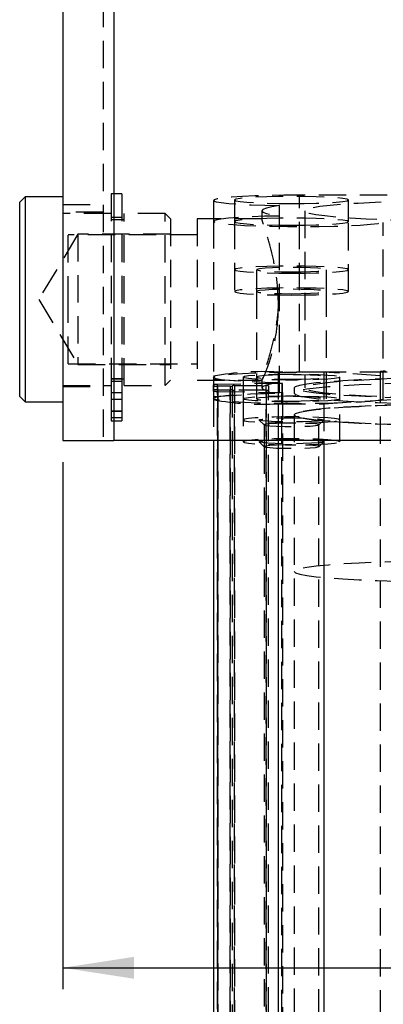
# Model space of a CAD drawing. Extents: x 121 to 968, y 26 to 742.
# Tile 8 of 12: x 857 to 891, y 478 to 570. Entities that reach past the tile are written whole.
import ezdxf

# ---------------------------------------------------------------- set-up
doc = ezdxf.new("R2010")
doc.units = 0
doc.header["$LTSCALE"] = 2
doc.linetypes.add('HIDDEN', pattern=[1.905, 1.27, -0.635])
doc.layers.get('0').update_dxf_attribs({"linetype": 'CONTINUOUS'})
doc.layers.add('FORMATO', color=179, linetype='CONTINUOUS')
doc.styles.add('SLDTEXTSTYLE0', font='TXT', dxfattribs={"width": 0.75})
doc.dimstyles.new('SLDDIMSTYLE3', dxfattribs={"dimtxt": 7, "dimasz": 6.604, "dimexe": 0, "dimexo": 0.0625, "dimgap": 1.75, "dimtad": 1, "dimdec": 3, "dimrnd": 1e-09, "dimzin": 12, "dimtxsty": 'SLDTEXTSTYLE0', "dimsah": 1, "dimcen": 0.09, "dimazin": 3, "dimtfac": 1, "dimtdec": 3, "dimtofl": 0, "dimtmove": 0, "dimatfit": 3, "dimtolj": 1, "dimtzin": 12})

# ---------------------------------------------------------------- blocks, each defined once
blk = doc.blocks.new('_D_8')
at = {"layer": 'FORMATO'}
for p, q in [((861.181, 528.848), (861.181, 479.817)), ((936.181, 528.848), (936.181, 479.817)), ((861.181, 481.817), (936.181, 481.817)), ((936.181, 481.817), (953.435, 481.817))]:
    blk.add_line(p, q, dxfattribs=at)
for points in [[(861.181, 481.817), (867.785, 480.801), (867.785, 482.833)], [(936.181, 481.817), (929.577, 482.833), (929.577, 480.801)]]:
    blk.add_solid(points, dxfattribs=at)
at = {"layer": 'FORMATO', "insert": (943.091, 490.84), "char_height": 7, "attachment_point": 1, "style": 'SLDTEXTSTYLE0'}
blk.add_mtext('75', dxfattribs=at)

msp = doc.modelspace()

# ---------------------------------------------------------------- linework, layer by layer
at = {"color": 7, "linetype": 'CONTINUOUS'}
for p, q in [((861.180785, 621.347991), (861.180785, 530.847986)), ((865.930787, 621.347991), (865.930787, 530.847986)), ((857.680785, 553.496537), (857.180788, 552.996543)), ((861.180785, 553.496537), (857.680785, 553.496537)), ((857.680785, 553.496537), (857.680785, 534.446542)), ((857.180788, 534.946536), (857.180788, 552.996543)), ((857.180788, 534.946536), (857.680785, 534.446542)), ((857.680785, 534.446542), (861.180785, 534.446542)), ((861.180785, 530.847986), (865.930787, 530.847986)), ((931.430785, 530.847986), (865.930787, 530.847986)), ((875.180787, 530.847986), (875.180787, 430.84832)), ((885.433835, 530.847986), (885.433835, 430.473928))]:
    msp.add_line(p, q, dxfattribs=at)
at = {"color": 7, "linetype": 'HIDDEN'}
for p, q in [((864.930785, 621.347991), (864.930785, 530.847986)), ((865.930787, 621.347991), (865.930787, 530.847986)), ((865.680786, 553.771538), (865.680786, 536.604111)), ((866.680785, 553.771538), (865.680786, 553.771538)), ((866.680785, 553.771538), (866.680785, 536.604111)), ((875.180787, 553.172623), (875.180787, 551.238303)), ((877.130786, 553.21942), (877.130786, 551.191506)), ((914.180786, 553.671797), (883.180786, 553.671797)), ((883.180786, 537.203957), (883.180786, 553.671797)), ((887.730786, 551.191506), (887.730786, 553.21942)), ((861.180785, 552.807254), (864.930785, 552.807254)), ((879.680787, 552.205463), (879.680787, 551.381123)), ((881.319643, 551.72379), (881.319643, 552.687143)), ((883.680786, 552.205463), (883.680786, 535.737609)), ((864.930785, 552.071539), (861.180785, 552.071539)), ((865.680786, 551.971537), (861.180785, 551.971537)), ((866.680785, 551.571538), (865.680786, 551.571538)), ((866.880784, 551.371542), (865.680786, 551.371542)), ((866.880784, 535.971542), (866.880784, 551.971537)), ((870.680785, 551.971537), (866.880784, 551.971537)), ((870.680785, 535.971542), (870.680785, 551.971537)), ((871.180786, 551.471536), (870.680785, 551.971537)), ((871.180786, 551.471536), (871.180786, 536.471535)), ((873.680786, 551.471536), (873.680786, 536.471535)), ((879.694531, 551.471536), (873.680786, 551.471536)), ((875.180787, 551.238303), (875.180787, 534.770464)), ((877.130786, 551.191506), (877.130786, 544.704174)), ((881.319643, 535.255943), (881.319643, 551.72379)), ((887.730786, 544.704174), (887.730786, 551.191506)), ((890.961284, 534.654324), (890.961284, 551.122178)), ((862.580786, 550.021541), (858.945581, 543.971543)), ((861.680786, 543.597159), (861.680786, 549.97154)), ((873.680786, 549.97154), (861.680786, 549.97154)), ((862.580786, 550.021541), (862.580786, 537.921538)), ((871.180786, 550.021541), (862.580786, 550.021541)), ((879.180786, 546.732088), (879.180786, 544.704174)), ((885.680786, 544.704174), (885.680786, 546.732088)), ((858.945581, 543.971543), (862.580786, 537.921538)), ((879.180786, 544.704174), (879.180786, 534.723659)), ((885.680786, 534.723659), (885.680786, 544.704174)), ((861.680786, 537.971546), (861.680786, 543.597159)), ((861.680786, 537.971546), (873.680786, 537.971546)), ((862.580786, 537.921538), (871.180786, 537.921538)), ((865.680786, 536.604111), (866.680785, 536.604111)), ((865.680786, 536.604111), (865.680786, 534.697135)), ((865.680786, 536.571537), (866.880784, 536.571537)), ((866.680785, 536.604111), (866.680785, 534.697135)), ((875.180787, 536.704768), (875.180787, 536.564191)), ((875.180787, 536.564191), (881.596053, 536.163901)), ((875.180787, 536.564191), (875.180787, 536.025663)), ((877.930787, 536.751573), (877.930787, 534.723659)), ((879.680787, 536.573802), (879.680787, 535.737609)), ((885.433835, 537.203957), (881.180786, 537.203957)), ((881.180786, 537.203957), (881.180786, 433.406611)), ((914.180786, 537.203957), (883.180786, 537.203957)), ((890.680786, 536.876564), (885.433835, 537.203957)), ((885.433835, 537.203957), (885.433835, 534.271275)), ((886.930787, 534.723659), (886.930787, 536.751573)), ((890.680786, 537.247633), (890.680786, 536.876564)), ((890.680786, 536.876564), (890.680786, 433.079218)), ((861.180785, 535.971542), (865.680786, 535.971542)), ((861.180785, 535.87154), (864.930785, 535.87154)), ((865.680786, 536.373396), (866.680785, 536.373396)), ((866.880784, 535.971542), (870.680785, 535.971542)), ((870.680785, 535.971542), (871.180786, 536.471535)), ((873.680786, 536.471535), (879.724769, 536.471535)), ((875.180787, 535.929491), (875.180787, 536.025663)), ((875.180787, 535.545741), (875.180787, 535.929491)), ((881.546174, 536.156033), (875.551377, 536.055793)), ((875.551377, 432.258447), (875.551377, 536.055793)), ((876.730785, 535.904531), (875.580786, 535.904531)), ((875.580786, 432.107185), (875.580786, 535.904531)), ((876.730785, 535.904531), (876.730785, 432.107185)), ((876.930787, 535.937284), (876.930787, 535.917004)), ((876.930787, 535.917004), (876.930787, 535.558228)), ((877.130786, 535.949771), (880.080786, 535.949771)), ((877.130786, 535.949771), (877.130786, 432.152425)), ((880.080786, 432.152425), (880.080786, 535.949771)), ((880.280786, 535.937284), (880.280786, 535.537948)), ((881.546174, 536.156033), (881.546174, 535.319199)), ((881.596053, 535.311331), (881.596053, 536.163901)), ((882.680785, 535.737609), (882.680785, 535.238584)), ((866.680785, 535.266434), (865.680786, 535.266434)), ((865.680786, 534.697135), (866.680785, 534.697135)), ((865.680786, 534.697135), (865.680786, 533.618425)), ((866.680785, 534.697135), (866.680785, 533.618425)), ((875.180787, 535.449569), (875.180787, 535.545741)), ((875.180787, 535.449569), (875.180787, 534.911041)), ((881.596053, 535.311331), (875.180787, 534.911041)), ((875.180787, 534.770464), (875.180787, 534.645666)), ((875.551377, 535.419439), (881.546174, 535.319199)), ((875.551377, 535.419439), (875.551377, 431.622093)), ((875.580786, 535.570701), (876.730785, 535.570701)), ((875.580786, 535.570701), (875.580786, 431.773354)), ((876.730785, 431.773354), (876.730785, 535.570701)), ((876.930787, 535.558228), (876.930787, 535.537948)), ((876.930787, 535.537948), (876.930787, 431.740602)), ((880.080786, 535.525461), (877.130786, 535.525461)), ((877.130786, 431.728114), (877.130786, 535.525461)), ((877.930787, 534.723659), (877.930787, 530.731459)), ((880.080786, 535.525461), (880.080786, 431.728114)), ((880.280786, 431.740602), (880.280786, 535.537948)), ((881.546174, 431.521853), (881.546174, 535.319199)), ((881.596053, 535.311331), (881.596053, 431.514)), ((886.930787, 530.731459), (886.930787, 534.723659)), ((875.180787, 534.645666), (875.180787, 530.847986)), ((881.180786, 534.271275), (885.433835, 534.271275)), ((881.180786, 534.271275), (881.180786, 530.847986)), ((885.433835, 534.271275), (891.849102, 534.671579)), ((885.433835, 534.271275), (885.433835, 530.847986)), ((865.680786, 533.618425), (866.680785, 533.618425)), ((865.680786, 533.618425), (865.680786, 532.987286)), ((865.680786, 533.566435), (866.680785, 533.566435)), ((865.680786, 532.987286), (866.680785, 532.987286)), ((865.680786, 532.987286), (865.680786, 532.674302)), ((866.680785, 533.618425), (866.680785, 532.987286)), ((866.680785, 532.987286), (866.680785, 532.674302)), ((882.680785, 533.242484), (882.680785, 518.670936)), ((882.680785, 533.242484), (882.680785, 434.435402)), ((865.680786, 532.674302), (866.680785, 532.674302)), ((879.436655, 532.747661), (879.885775, 532.300298)), ((879.880786, 532.310237), (879.880786, 530.282338)), ((884.975798, 532.300298), (885.424917, 532.747661)), ((884.980786, 530.282338), (884.980786, 532.310237)), ((879.436655, 530.719747), (879.885775, 530.272384)), ((879.880786, 530.282338), (879.880786, 435.367648)), ((884.975798, 530.272384), (885.424917, 530.719747)), ((884.980786, 435.367648), (884.980786, 530.282338))]:
    msp.add_line(p, q, dxfattribs=at)
at = {"color": 8, "linetype": 'CONTINUOUS'}
msp.add_line((881.180786, 530.847986), (881.180786, 430.473928), dxfattribs=at)
at = {"color": 7, "linetype": 'HIDDEN', "flags": 128}
for points in [[(883.180786, 553.671797), (881.735368, 553.663586), (880.337527, 553.639208), (879.033272, 553.599474), (877.865533, 553.545696), (876.872745, 553.479631), (876.087588, 553.403464), (875.535904, 553.319697), (875.23585, 553.231088), (875.197307, 553.140556), (875.421539, 553.051081), (875.901169, 552.965608), (876.620407, 552.886945), (877.555581, 552.817685), (878.675908, 552.760107), (879.944515, 552.716111), (881.319643, 552.687143)], [(882.430787, 552.888711), (883.610148, 552.897003), (884.73037, 552.921464), (885.735282, 552.960862), (886.574493, 553.013225), (887.205922, 553.075929), (887.597904, 553.145831), (887.730786, 553.21942), (887.597904, 553.293009), (887.205922, 553.362911), (886.574493, 553.425615), (885.735282, 553.477977), (884.73037, 553.517376), (883.610148, 553.541836), (882.430787, 553.550129), (881.251425, 553.541836), (880.131202, 553.517376), (879.12629, 553.477977), (878.287079, 553.425615), (877.655652, 553.362911), (877.263668, 553.293009), (877.130786, 553.21942), (877.263668, 553.145831), (877.655652, 553.075929), (878.287079, 553.013225), (879.12629, 552.960862), (880.131202, 552.921464), (881.251425, 552.897003), (882.430787, 552.888711)], [(898.680786, 551.269506), (900.680091, 551.277858), (902.643717, 551.302758), (904.536625, 551.343773), (906.325036, 551.400159), (907.977035, 551.470925), (909.463142, 551.554789), (910.756837, 551.650268), (911.835035, 551.755656), (912.678496, 551.869069), (913.272166, 551.988487), (913.605453, 552.111779), (913.672409, 552.23674), (913.47184, 552.361143), (913.007323, 552.482766), (912.28715, 552.599442), (911.32417, 552.709085), (910.13557, 552.809742), (908.742557, 552.899619), (907.169993, 552.977105), (905.445938, 553.040822), (903.601159, 553.089638), (901.668576, 553.122667), (899.682676, 553.139334), (897.678897, 553.139334), (895.692996, 553.122667), (893.760413, 553.089638), (891.915634, 553.040822), (890.19158, 552.977105), (888.619015, 552.899619), (887.226003, 552.809742), (886.037402, 552.709085), (885.074422, 552.599442), (884.354249, 552.482766), (883.889732, 552.361143), (883.689163, 552.23674), (883.756119, 552.111779), (884.089406, 551.988487), (884.683077, 551.869069), (885.526537, 551.755656), (886.604735, 551.650268), (887.898431, 551.554789), (889.384537, 551.470925), (891.036537, 551.400159), (892.824947, 551.343773), (894.717855, 551.302758), (896.681482, 551.277858), (898.680786, 551.269506)], [(881.319643, 552.687143), (880.608559, 552.571406), (880.095017, 552.451667), (879.784627, 552.329239), (879.680787, 552.205463), (879.784627, 552.081686), (880.095017, 551.959259), (880.608559, 551.83952), (881.319643, 551.72379)], [(881.319643, 551.72379), (879.924082, 551.694249), (878.639028, 551.64924), (877.508088, 551.590283), (876.569637, 551.519391), (875.855521, 551.438955), (875.389969, 551.351708), (875.188783, 551.260618), (875.258785, 551.168767), (875.5976, 551.079278), (876.193734, 550.995191), (877.026957, 550.919344), (878.068997, 550.854323), (879.284492, 550.802332), (880.632198, 550.765132), (882.066384, 550.743994), (883.538386, 550.739628), (884.998254, 550.752182), (886.39645, 550.781225), (887.685529, 550.825787), (888.821751, 550.884341), (889.76656, 550.954913), (890.487897, 551.035096), (890.961284, 551.122178)], [(882.430787, 550.860805), (883.610148, 550.86909), (884.73037, 550.89355), (885.735282, 550.932948), (886.574493, 550.985319), (887.205922, 551.048023), (887.597904, 551.117917), (887.730786, 551.191506), (887.597904, 551.265095), (887.205922, 551.334997), (886.574493, 551.397701), (885.735282, 551.450063), (884.73037, 551.489462), (883.610148, 551.513922), (882.430787, 551.522215), (881.251425, 551.513922), (880.131202, 551.489462), (879.12629, 551.450063), (878.287079, 551.397701), (877.655652, 551.334997), (877.263668, 551.265095), (877.130786, 551.191506), (877.263668, 551.117917), (877.655652, 551.048023), (878.287079, 550.985319), (879.12629, 550.932948), (880.131202, 550.89355), (881.251425, 550.86909), (882.430787, 550.860805)], [(882.430787, 546.401379), (883.610148, 546.409671), (884.73037, 546.434131), (885.735282, 546.47353), (886.574493, 546.525893), (887.205922, 546.588597), (887.597904, 546.658498), (887.730786, 546.732088), (887.597904, 546.805677), (887.205922, 546.875571), (886.574493, 546.938275), (885.735282, 546.990645), (884.73037, 547.030044), (883.610148, 547.054497), (882.430787, 547.062789), (881.251425, 547.054497), (880.131202, 547.030044), (879.12629, 546.990645), (878.287079, 546.938275), (877.655652, 546.875571), (877.263668, 546.805677), (877.130786, 546.732088), (877.263668, 546.658498), (877.655652, 546.588597), (878.287079, 546.525893), (879.12629, 546.47353), (880.131202, 546.434131), (881.251425, 546.409671), (882.430787, 546.401379)], [(882.430787, 546.529298), (883.346417, 546.537508), (884.187868, 546.561484), (884.886972, 546.599288), (885.38709, 546.647844), (885.647706, 546.703224), (885.647706, 546.760944), (885.38709, 546.816331), (884.886972, 546.864887), (884.187868, 546.902684), (883.346417, 546.92666), (882.430787, 546.934878), (881.515155, 546.92666), (880.673703, 546.902684), (879.9746, 546.864887), (879.474482, 546.816331), (879.213866, 546.760944), (879.213866, 546.703224), (879.474482, 546.647844), (879.9746, 546.599288), (880.673703, 546.561484), (881.515155, 546.537508), (882.430787, 546.529298)], [(882.430787, 544.373465), (883.610148, 544.381757), (884.73037, 544.406218), (885.735282, 544.445616), (886.574493, 544.497979), (887.205922, 544.560683), (887.597904, 544.630584), (887.730786, 544.704174), (887.597904, 544.777763), (887.205922, 544.847664), (886.574493, 544.910369), (885.735282, 544.962731), (884.73037, 545.00213), (883.610148, 545.02659), (882.430787, 545.034883), (881.251425, 545.02659), (880.131202, 545.00213), (879.12629, 544.962731), (878.287079, 544.910369), (877.655652, 544.847664), (877.263668, 544.777763), (877.130786, 544.704174), (877.263668, 544.630584), (877.655652, 544.560683), (878.287079, 544.497979), (879.12629, 544.445616), (880.131202, 544.406218), (881.251425, 544.381757), (882.430787, 544.373465)], [(882.430787, 544.501384), (883.346417, 544.509594), (884.187868, 544.533578), (884.886972, 544.571375), (885.38709, 544.61993), (885.647706, 544.67531), (885.647706, 544.733037), (885.38709, 544.788417), (884.886972, 544.836973), (884.187868, 544.87477), (883.346417, 544.898753), (882.430787, 544.906964), (881.515155, 544.898753), (880.673703, 544.87477), (879.9746, 544.836973), (879.474482, 544.788417), (879.213866, 544.733037), (879.213866, 544.67531), (879.474482, 544.61993), (879.9746, 544.571375), (880.673703, 544.533578), (881.515155, 544.509594), (882.430787, 544.501384)], [(881.319643, 536.219289), (879.944515, 536.248256), (878.675908, 536.29226), (877.555581, 536.349838), (876.620407, 536.419098), (875.901169, 536.497761), (875.421539, 536.583235), (875.197307, 536.672716), (875.23585, 536.763241), (875.535904, 536.851843), (876.087588, 536.935617), (876.872745, 537.011777), (877.865533, 537.077849), (879.033272, 537.131627), (880.337527, 537.171368), (881.735368, 537.195732), (883.180786, 537.203957)], [(886.930787, 536.751573), (886.800024, 536.684369), (886.415339, 536.621084), (885.799084, 536.565368), (884.987077, 536.520486), (884.026508, 536.489029), (882.973202, 536.472832), (881.888371, 536.472832), (880.835064, 536.489029), (879.874494, 536.520486), (879.062487, 536.565368), (878.446235, 536.621084), (878.061548, 536.684369), (877.930787, 536.751573), (878.061548, 536.818762), (878.446235, 536.882062), (879.062487, 536.937763), (879.874494, 536.98266), (880.835064, 537.014117), (881.888371, 537.030314), (882.973202, 537.030314), (884.026508, 537.014117), (884.987077, 536.98266), (885.799084, 536.937763), (886.415339, 536.882062), (886.800024, 536.818762), (886.930787, 536.751573)], [(882.430787, 536.548783), (883.346417, 536.556994), (884.187868, 536.58097), (884.886972, 536.618774), (885.38709, 536.667337), (885.647706, 536.722709), (885.647706, 536.780437), (885.38709, 536.835809), (884.886972, 536.884372), (884.187868, 536.922176), (883.346417, 536.946152), (882.430787, 536.954363), (881.515155, 536.946152), (880.673703, 536.922176), (879.9746, 536.884372), (879.474482, 536.835809), (879.213866, 536.780437), (879.213866, 536.722709), (879.474482, 536.667337), (879.9746, 536.618774), (880.673703, 536.58097), (881.515155, 536.556994), (882.430787, 536.548783)], [(882.680785, 535.737609), (882.812147, 535.865282), (883.204069, 535.990854), (883.850118, 536.112268), (884.739687, 536.227529), (885.858168, 536.334743), (887.187196, 536.432152), (888.70495, 536.518161), (890.386505, 536.591356), (892.204253, 536.650528), (894.128345, 536.69471), (896.127188, 536.723171), (898.167961, 536.735465), (900.217155, 536.731352), (902.241121, 536.710938), (904.206627, 536.674549), (906.081399, 536.622752), (907.834652, 536.556442), (909.4376, 536.476676), (910.863922, 536.384781), (912.090196, 536.282261), (913.096288, 536.170785), (913.865678, 536.052202), (914.385733, 535.928463), (914.647913, 535.801579), (914.647913, 535.673653), (914.385733, 535.546769), (913.865678, 535.42303), (913.096288, 535.304447), (912.090196, 535.192971), (910.863922, 535.090451), (909.4376, 534.998556), (907.834652, 534.91879), (906.081399, 534.85248), (904.206627, 534.800683), (902.241121, 534.764295), (900.217155, 534.743865), (898.167961, 534.739767), (896.127188, 534.752061), (894.128345, 534.780522), (892.204253, 534.824704), (890.386505, 534.883876), (888.70495, 534.957071), (887.187196, 535.04308), (885.858168, 535.140489), (884.739687, 535.247703), (883.850118, 535.362964), (883.204069, 535.484378), (882.812147, 535.60995), (882.680785, 535.737609)], [(898.680786, 534.801652), (900.680091, 534.810011), (902.643717, 534.834911), (904.536625, 534.875919), (906.325036, 534.93232), (907.977035, 535.003071), (909.463142, 535.086949), (910.756837, 535.182421), (911.835035, 535.287817), (912.678496, 535.40123), (913.272166, 535.520648), (913.605453, 535.643925), (913.672409, 535.768886), (913.47184, 535.893296), (913.007323, 536.014919), (912.28715, 536.131595), (911.32417, 536.241238), (910.13557, 536.341895), (908.742557, 536.431779), (907.169993, 536.509265), (905.445938, 536.572983), (903.601159, 536.621784), (901.668576, 536.65482), (899.682676, 536.671479), (897.678897, 536.671479), (895.692996, 536.65482), (893.760413, 536.621784), (891.915634, 536.572983), (890.19158, 536.509265), (888.619015, 536.431779), (887.226003, 536.341895), (886.037402, 536.241238), (885.074422, 536.131595), (884.354249, 536.014919), (883.889732, 535.893296), (883.689163, 535.768886), (883.756119, 535.643925), (884.089406, 535.520648), (884.683077, 535.40123), (885.526537, 535.287817), (886.604735, 535.182421), (887.898431, 535.086949), (889.384537, 535.003071), (891.036537, 534.93232), (892.824947, 534.875919), (894.717855, 534.834911), (896.681482, 534.810011), (898.680786, 534.801652)], [(881.319643, 536.219289), (880.608559, 536.103551), (880.095017, 535.98382), (879.784627, 535.861393), (879.680787, 535.737609), (879.784627, 535.61384), (880.095017, 535.491412), (880.608559, 535.371681), (881.319643, 535.255943)], [(882.680785, 535.238584), (882.812147, 535.110925), (883.204069, 534.985353), (883.850118, 534.863939), (884.739687, 534.748678), (885.858168, 534.641464), (887.187196, 534.544055), (888.70495, 534.458046), (890.386505, 534.384851), (892.204253, 534.325679), (894.128345, 534.281497), (896.127188, 534.253036), (898.167961, 534.240742), (900.217155, 534.24484), (902.241121, 534.26527), (904.206627, 534.301658), (906.081399, 534.353455), (907.834652, 534.419765), (909.4376, 534.499531), (910.863922, 534.591426), (912.090196, 534.693946), (913.096288, 534.805422), (913.865678, 534.924005), (914.385733, 535.047744), (914.647913, 535.174628), (914.647913, 535.302554), (914.385733, 535.429438), (913.865678, 535.553177), (913.096288, 535.67176), (912.090196, 535.783236), (910.863922, 535.885756), (909.4376, 535.977651), (907.834652, 536.057417), (906.081399, 536.123727), (904.206627, 536.175524), (902.241121, 536.211913), (900.217155, 536.232327), (898.167961, 536.23644), (896.127188, 536.224146), (894.128345, 536.195685), (892.204253, 536.151503), (890.386505, 536.092331), (888.70495, 536.019136), (887.187196, 535.933127), (885.858168, 535.835718), (884.739687, 535.728504), (883.850118, 535.613243), (883.204069, 535.491829), (882.812147, 535.366257), (882.680785, 535.238584)], [(890.961284, 534.654324), (890.487897, 534.567242), (889.76656, 534.487058), (888.821751, 534.416501), (887.685529, 534.35794), (886.39645, 534.313385), (884.998254, 534.284328), (883.538386, 534.271781), (882.066384, 534.276147), (880.632198, 534.297292), (879.284492, 534.334485), (878.068997, 534.386476), (877.026957, 534.451489), (876.193734, 534.527336), (875.5976, 534.611438), (875.258785, 534.70092), (875.188783, 534.792771), (875.389969, 534.883861), (875.855521, 534.971108), (876.569637, 535.051544), (877.508088, 535.122444), (878.639028, 535.181393), (879.924082, 535.226394), (881.319643, 535.255943)], [(886.930787, 534.723659), (886.800024, 534.65647), (886.415339, 534.59317), (885.799084, 534.537469), (884.987077, 534.492572), (884.026508, 534.461115), (882.973202, 534.444918), (881.888371, 534.444918), (880.835064, 534.461115), (879.874494, 534.492572), (879.062487, 534.537469), (878.446235, 534.59317), (878.061548, 534.65647), (877.930787, 534.723659), (878.061548, 534.790863), (878.446235, 534.854149), (879.062487, 534.909849), (879.874494, 534.954746), (880.835064, 534.986203), (881.888371, 535.0024), (882.973202, 535.0024), (884.026508, 534.986203), (884.987077, 534.954746), (885.799084, 534.909849), (886.415339, 534.854149), (886.800024, 534.790863), (886.930787, 534.723659)], [(882.430787, 534.520869), (883.346417, 534.52908), (884.187868, 534.553056), (884.886972, 534.59086), (885.38709, 534.639423), (885.647706, 534.694795), (885.647706, 534.752523), (885.38709, 534.807895), (884.886972, 534.856458), (884.187868, 534.894262), (883.346417, 534.918238), (882.430787, 534.926449), (881.515155, 534.918238), (880.673703, 534.894262), (879.9746, 534.856458), (879.474482, 534.807895), (879.213866, 534.752523), (879.213866, 534.694795), (879.474482, 534.639423), (879.9746, 534.59086), (880.673703, 534.553056), (881.515155, 534.52908), (882.430787, 534.520869)], [(882.680785, 533.242484), (882.812147, 533.114825), (883.204069, 532.989253), (883.850118, 532.867839), (884.739687, 532.752578), (885.858168, 532.645364), (887.187196, 532.54794), (888.70495, 532.461946), (890.386505, 532.388751), (892.204253, 532.329579), (894.128345, 532.285397), (896.127188, 532.256921), (898.167961, 532.244642), (900.217155, 532.24874), (902.241121, 532.269155), (904.206627, 532.305558), (906.081399, 532.35734), (907.834652, 532.423665), (909.4376, 532.503431), (910.863922, 532.595326), (912.090196, 532.697846), (913.096288, 532.809322), (913.865678, 532.92789), (914.385733, 533.051644), (914.647913, 533.178528), (914.647913, 533.306454), (914.385733, 533.433338), (913.865678, 533.557077), (913.096288, 533.67566), (912.090196, 533.787121), (910.863922, 533.889656), (909.4376, 533.981551), (907.834652, 534.061317), (906.081399, 534.127627), (904.206627, 534.179409), (902.241121, 534.215813), (900.217155, 534.236227), (898.167961, 534.240325), (896.127188, 534.228046), (894.128345, 534.199585), (892.204253, 534.155403), (890.386505, 534.096231), (888.70495, 534.023036), (887.187196, 533.937027), (885.858168, 533.839618), (884.739687, 533.732404), (883.850118, 533.617144), (883.204069, 533.495729), (882.812147, 533.370157), (882.680785, 533.242484)], [(882.680785, 533.242484), (882.812147, 533.370157), (883.204069, 533.495729), (883.850118, 533.617144), (884.739687, 533.732404), (885.858168, 533.839618), (887.187196, 533.937027), (888.70495, 534.023036), (890.386505, 534.096231), (892.204253, 534.155403), (894.128345, 534.199585), (896.127188, 534.228046), (898.167961, 534.240325), (900.217155, 534.236227), (902.241121, 534.215813), (904.206627, 534.179409), (906.081399, 534.127627), (907.834652, 534.061317), (909.4376, 533.981551), (910.863922, 533.889656), (912.090196, 533.787121), (913.096288, 533.67566), (913.865678, 533.557077), (914.385733, 533.433338), (914.647913, 533.306454), (914.647913, 533.178528), (914.385733, 533.051644), (913.865678, 532.92789), (913.096288, 532.809322), (912.090196, 532.697846), (910.863922, 532.595326), (909.4376, 532.503431), (907.834652, 532.423665), (906.081399, 532.35734), (904.206627, 532.305558), (902.241121, 532.269155), (900.217155, 532.24874), (898.167961, 532.244642), (896.127188, 532.256921), (894.128345, 532.285397), (892.204253, 532.329579), (890.386505, 532.388751), (888.70495, 532.461946), (887.187196, 532.54794), (885.858168, 532.645364), (884.739687, 532.752578), (883.850118, 532.867839), (883.204069, 532.989253), (882.812147, 533.114825), (882.680785, 533.242484)], [(886.930787, 532.759373), (886.800024, 532.826562), (886.415339, 532.889863), (885.799084, 532.945563), (884.987077, 532.990445), (884.026508, 533.021902), (882.973202, 533.038114), (881.888371, 533.038114), (880.835064, 533.021902), (879.874494, 532.990445), (879.062487, 532.945563), (878.446235, 532.889863), (878.061548, 532.826562), (877.930787, 532.759373), (878.061548, 532.692169), (878.446235, 532.628884), (879.062487, 532.573168), (879.874494, 532.528286), (880.835064, 532.49683), (881.888371, 532.480632), (882.973202, 532.480632), (884.026508, 532.49683), (884.987077, 532.528286), (885.799084, 532.573168), (886.415339, 532.628884), (886.800024, 532.692169), (886.930787, 532.759373)], [(885.430786, 532.759373), (885.297505, 532.704194), (884.909503, 532.653918), (884.301256, 532.613014), (883.526809, 532.585119), (882.654977, 532.572691), (881.763224, 532.576864), (880.930786, 532.597248), (880.231631, 532.632043), (879.72788, 532.678147), (879.464293, 532.731463), (879.464293, 532.787268), (879.72788, 532.840584), (880.231631, 532.886689), (880.930786, 532.921483), (881.763224, 532.941868), (882.654977, 532.94604), (883.526809, 532.933612), (884.301256, 532.905717), (884.909503, 532.864814), (885.297505, 532.814537), (885.430786, 532.759373)], [(879.880786, 532.310237), (880.018952, 532.258575), (880.418478, 532.212515), (881.036068, 532.177036), (881.804798, 532.155995), (882.641364, 532.151674), (883.455109, 532.164534), (884.157855, 532.193174), (884.673444, 532.234509), (884.946008, 532.284056), (884.946008, 532.336433), (884.673444, 532.38598), (884.157855, 532.427301), (883.455109, 532.455956), (882.641364, 532.468815), (881.804798, 532.464494), (881.036068, 532.443454), (880.418478, 532.407974), (880.018952, 532.361914), (879.880786, 532.310237)], [(886.930787, 530.731459), (886.800024, 530.798648), (886.415339, 530.861949), (885.799084, 530.917649), (884.987077, 530.962531), (884.026508, 530.993988), (882.973202, 531.0102), (881.888371, 531.0102), (880.835064, 530.993988), (879.874494, 530.962531), (879.062487, 530.917649), (878.446235, 530.861949), (878.061548, 530.798648), (877.930787, 530.731459), (878.061548, 530.664255), (878.446235, 530.60097), (879.062487, 530.545254), (879.874494, 530.500372), (880.835064, 530.468916), (881.888371, 530.452718), (882.973202, 530.452718), (884.026508, 530.468916), (884.987077, 530.500372), (885.799084, 530.545254), (886.415339, 530.60097), (886.800024, 530.664255), (886.930787, 530.731459)], [(885.430786, 530.731459), (885.297505, 530.67628), (884.909503, 530.626004), (884.301256, 530.5851), (883.526809, 530.557205), (882.654977, 530.544792), (881.763224, 530.54895), (880.930786, 530.569335), (880.231631, 530.604129), (879.72788, 530.650233), (879.464293, 530.703549), (879.464293, 530.759354), (879.72788, 530.81267), (880.231631, 530.858775), (880.930786, 530.893569), (881.763224, 530.913954), (882.654977, 530.918126), (883.526809, 530.905713), (884.301256, 530.877803), (884.909503, 530.8369), (885.297505, 530.786623), (885.430786, 530.731459)], [(879.880786, 530.282338), (880.018952, 530.230661), (880.418478, 530.184601), (881.036068, 530.149122), (881.804798, 530.128081), (882.641364, 530.12376), (883.455109, 530.13662), (884.157855, 530.165275), (884.673444, 530.206596), (884.946008, 530.256142), (884.946008, 530.308519), (884.673444, 530.358066), (884.157855, 530.399387), (883.455109, 530.428042), (882.641364, 530.440901), (881.804798, 530.43658), (881.036068, 530.41554), (880.418478, 530.38006), (880.018952, 530.334), (879.880786, 530.282338)], [(882.680785, 518.670936), (882.812147, 518.543263), (883.204069, 518.417706), (883.850118, 518.296291), (884.739687, 518.181031), (885.858168, 518.073802), (887.187196, 517.976393), (888.70495, 517.890383), (890.386505, 517.817204), (892.204253, 517.758031), (894.128345, 517.713849), (896.127188, 517.685373), (898.167961, 517.673095), (900.217155, 517.677193), (902.241121, 517.697607), (904.206627, 517.734011), (906.081399, 517.785792), (907.834652, 517.852117), (909.4376, 517.931868), (910.863922, 518.023779), (912.090196, 518.126299), (913.096288, 518.237759), (913.865678, 518.356343), (914.385733, 518.480097), (914.647913, 518.606965), (914.647913, 518.734907), (914.385733, 518.861775), (913.865678, 518.985529), (913.096288, 519.104113), (912.090196, 519.215574), (910.863922, 519.318094), (909.4376, 519.410004), (907.834652, 519.489755), (906.081399, 519.55608), (904.206627, 519.607862), (902.241121, 519.644265), (900.217155, 519.66468), (898.167961, 519.668777), (896.127188, 519.656499), (894.128345, 519.628023), (892.204253, 519.583841), (890.386505, 519.524668), (888.70495, 519.451489), (887.187196, 519.365479), (885.858168, 519.26807), (884.739687, 519.160842), (883.850118, 519.045581), (883.204069, 518.924181), (882.812147, 518.798609), (882.680785, 518.670936)]]:
    msp.add_lwpolyline(points, dxfattribs=at)
at = {"color": 7, "linetype": 'HIDDEN'}
for centre, radius, start, end in [((879.686674, 512.883412), 24.366397, 86.4845013, 100.65659548), ((891.056377, 535.250752), 2.031896, 86.48968568, 100.65225272), ((875.474633, 534.705587), 1.352385, 86.74688854, 102.54932265), ((875.481095, 537.524553), 1.623086, 259.33752913, 273.52136304), ((876.78056, 536.716184), 0.813177, 266.49075057, 280.64603863), ((877.08102, 535.138971), 0.812326, 86.48761953, 100.65774061), ((880.130553, 535.138971), 0.812326, 79.34225939, 93.51238047), ((884.323767, 518.708902), 17.666845, 98.88184369, 99.04561012), ((875.481095, 533.950679), 1.623086, 86.47863696, 100.66247087), ((875.474633, 536.769645), 1.352385, 257.45067735, 273.25311146), ((876.78056, 534.759048), 0.813177, 79.35396137, 93.50924943), ((877.08102, 536.336261), 0.812326, 259.34225939, 273.51238047), ((880.130553, 536.336261), 0.812326, 266.48761953, 280.65774061), ((884.323767, 552.76633), 17.666845, 260.95438988, 261.11815631), ((879.686674, 558.59182), 24.366397, 259.34340452, 273.5154987)]:
    msp.add_arc(centre, radius, start, end, dxfattribs=at)
for points, knots in [([(881.223696, 543.503557), (881.190029, 544.312435), (881.122763, 545.928584), (880.65989, 548.168407), (880.137386, 549.997977), (879.715217, 551.248083), (879.701189, 551.385887), (879.694531, 551.451285)], [0, 0, 0, 0, 0.195446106, 0.390503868, 0.595398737, 0.807985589, 1, 1, 1, 1]), ([(881.182911, 544.111964), (881.188625, 543.846981), (881.211009, 542.808914), (880.919753, 540.992327), (880.445243, 538.941097), (879.912326, 537.283652), (879.769632, 536.815506), (879.698348, 536.58164)], [0, 0, 0, 0, 0.074343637, 0.291239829, 0.516912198, 0.758669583, 1, 1, 1, 1]), ([(879.724769, 536.569421), (879.726097, 536.548696), (879.730167, 536.485188), (880.04885, 537.198029), (880.545992, 538.604059), (881.033866, 540.636024), (881.214376, 542.40336), (881.222369, 543.346916), (881.223696, 543.503557)], [0, 0, 0, 0, 0.100015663, 0.306486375, 0.522084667, 0.750551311, 0.958588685, 1, 1, 1, 1])]:
    msp.add_open_spline(points, degree=3, knots=knots, dxfattribs=at)

# ---------------------------------------------------------------- dimensions: what is measured, and where the dimension line sits
at = {"layer": 'FORMATO'}
dim = msp.add_linear_dim(base=(936.180786, 481.816789), p1=(861.180786, 530.84799), p2=(936.180786, 530.84799), dimstyle='SLDDIMSTYLE3', dxfattribs=at)
dim.commit()
dim.dimension.update_dxf_attribs({"geometry": '_D_8', "text_midpoint": (948.262954, 481.816789), "dimtype": 160})

doc.saveas('drawing.dxf')
